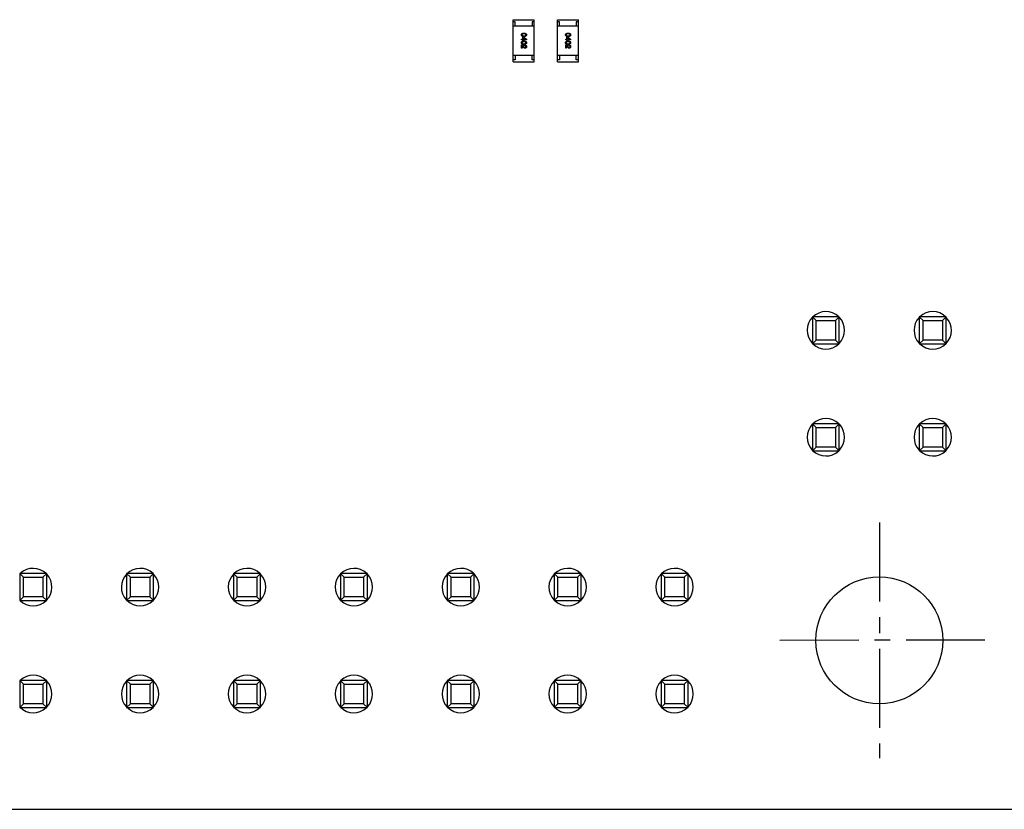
# Model space of a CAD drawing. Header units: millimetres. Extents: x 72 to 239, y 133 to 319.
# Tile 30 of 240: x 135 to 158, y 133 to 152. Entities that reach past the tile are written whole.
import ezdxf

# ---------------------------------------------------------------- set-up
doc = ezdxf.new("R2010")
doc.units = ezdxf.units.MM
doc.header["$LTSCALE"] = 5
doc.linetypes.add('CENTER', pattern=[0.6, 0.375, -0.075, 0.075, -0.075])
doc.layers.get('0').update_dxf_attribs({"linetype": 'CONTINUOUS'})

msp = doc.modelspace()

# ---------------------------------------------------------------- linework, layer by layer
for p, q in [((146.428, 151.719), (146.928, 151.719)), ((146.428, 150.719), (146.428, 151.719)), ((146.478, 151.669), (146.428, 151.669)), ((146.478, 151.569), (146.478, 151.669)), ((146.928, 151.669), (146.878, 151.669)), ((146.878, 151.669), (146.878, 151.569)), ((146.928, 150.719), (146.928, 151.719)), ((147.478, 151.719), (147.978, 151.719)), ((147.478, 150.719), (147.478, 151.719)), ((147.528, 151.669), (147.478, 151.669)), ((147.528, 151.569), (147.528, 151.669)), ((147.978, 151.669), (147.928, 151.669)), ((147.928, 151.669), (147.928, 151.569)), ((147.978, 150.719), (147.978, 151.719)), ((146.928, 151.569), (146.428, 151.569)), ((147.978, 151.569), (147.478, 151.569)), ((146.626, 151.256), (146.655, 151.256)), ((146.626, 151.242), (146.626, 151.256)), ((146.655, 151.242), (146.626, 151.242)), ((146.655, 151.308), (146.669, 151.308)), ((146.655, 151.256), (146.655, 151.308)), ((146.655, 151.224), (146.655, 151.242)), ((146.667, 151.224), (146.655, 151.224)), ((146.721, 151.257), (146.667, 151.294)), ((146.667, 151.294), (146.667, 151.256)), ((146.667, 151.256), (146.721, 151.256)), ((146.744, 151.242), (146.667, 151.242)), ((146.667, 151.242), (146.667, 151.224)), ((146.669, 151.308), (146.744, 151.254)), ((146.721, 151.256), (146.721, 151.257)), ((146.744, 151.254), (146.744, 151.242)), ((147.676, 151.256), (147.705, 151.256)), ((147.676, 151.242), (147.676, 151.256)), ((147.705, 151.242), (147.676, 151.242)), ((147.705, 151.308), (147.719, 151.308)), ((147.705, 151.256), (147.705, 151.308)), ((147.705, 151.224), (147.705, 151.242)), ((147.717, 151.224), (147.705, 151.224)), ((147.771, 151.257), (147.717, 151.294)), ((147.717, 151.294), (147.717, 151.256)), ((147.717, 151.256), (147.771, 151.256)), ((147.794, 151.242), (147.717, 151.242)), ((147.717, 151.242), (147.717, 151.224)), ((147.719, 151.308), (147.794, 151.254)), ((147.771, 151.256), (147.771, 151.257)), ((147.794, 151.254), (147.794, 151.242)), ((146.626, 151.04), (146.626, 151.121)), ((146.64, 151.04), (146.626, 151.04)), ((146.64, 151.105), (146.64, 151.04)), ((146.669, 151.073), (146.662, 151.085)), ((146.673, 151.094), (146.682, 151.078)), ((146.702, 151.103), (146.702, 151.118)), ((147.676, 151.04), (147.676, 151.121)), ((147.69, 151.04), (147.676, 151.04)), ((147.69, 151.105), (147.69, 151.04)), ((147.719, 151.073), (147.712, 151.085)), ((147.723, 151.094), (147.732, 151.078)), ((147.752, 151.103), (147.752, 151.118)), ((146.928, 150.869), (146.428, 150.869)), ((146.478, 150.769), (146.428, 150.769)), ((146.428, 150.719), (146.928, 150.719)), ((146.478, 150.869), (146.478, 150.769)), ((146.878, 150.769), (146.878, 150.869)), ((146.928, 150.769), (146.878, 150.769)), ((147.978, 150.869), (147.478, 150.869)), ((147.528, 150.769), (147.478, 150.769)), ((147.478, 150.719), (147.978, 150.719)), ((147.528, 150.869), (147.528, 150.769)), ((147.928, 150.769), (147.928, 150.869)), ((147.978, 150.769), (147.928, 150.769)), ((154.178, 144.659), (153.538, 144.659)), ((153.538, 144.659), (153.627, 144.571)), ((153.538, 144.659), (153.538, 144.019)), ((154.09, 144.571), (154.178, 144.659)), ((154.178, 144.019), (154.178, 144.659)), ((156.718, 144.659), (156.078, 144.659)), ((156.078, 144.659), (156.167, 144.571)), ((156.078, 144.659), (156.078, 144.019)), ((156.63, 144.571), (156.718, 144.659)), ((156.718, 144.019), (156.718, 144.659)), ((153.627, 144.571), (154.09, 144.571)), ((153.627, 144.107), (153.627, 144.571)), ((154.09, 144.571), (154.09, 144.107)), ((156.167, 144.571), (156.63, 144.571)), ((156.167, 144.107), (156.167, 144.571)), ((156.63, 144.571), (156.63, 144.107)), ((153.538, 144.019), (153.627, 144.107)), ((153.538, 144.019), (154.178, 144.019)), ((154.09, 144.107), (153.627, 144.107)), ((154.09, 144.107), (154.178, 144.019)), ((156.078, 144.019), (156.167, 144.107)), ((156.078, 144.019), (156.718, 144.019)), ((156.63, 144.107), (156.167, 144.107)), ((156.63, 144.107), (156.718, 144.019)), ((154.178, 142.119), (153.538, 142.119)), ((153.538, 142.119), (153.627, 142.031)), ((153.538, 142.119), (153.538, 141.479)), ((153.627, 142.031), (154.09, 142.031)), ((153.627, 141.567), (153.627, 142.031)), ((154.09, 142.031), (154.178, 142.119)), ((154.09, 142.031), (154.09, 141.567)), ((154.178, 141.479), (154.178, 142.119)), ((156.718, 142.119), (156.078, 142.119)), ((156.078, 142.119), (156.167, 142.031)), ((156.078, 142.119), (156.078, 141.479)), ((156.167, 142.031), (156.63, 142.031)), ((156.167, 141.567), (156.167, 142.031)), ((156.63, 142.031), (156.718, 142.119)), ((156.63, 142.031), (156.63, 141.567)), ((156.718, 141.479), (156.718, 142.119)), ((153.538, 141.479), (153.627, 141.567)), ((154.09, 141.567), (153.627, 141.567)), ((154.09, 141.567), (154.178, 141.479)), ((156.078, 141.479), (156.167, 141.567)), ((156.63, 141.567), (156.167, 141.567)), ((156.63, 141.567), (156.718, 141.479)), ((153.538, 141.479), (154.178, 141.479)), ((156.078, 141.479), (156.718, 141.479)), ((135.343, 138.559), (134.703, 138.559)), ((134.703, 138.559), (134.791, 138.471)), ((134.703, 138.559), (134.703, 137.919)), ((135.254, 138.471), (135.343, 138.559)), ((135.343, 137.919), (135.343, 138.559)), ((137.883, 138.559), (137.243, 138.559)), ((137.243, 138.559), (137.331, 138.471)), ((137.243, 138.559), (137.243, 137.919)), ((137.794, 138.471), (137.883, 138.559)), ((137.883, 137.919), (137.883, 138.559)), ((140.423, 138.559), (139.783, 138.559)), ((139.783, 138.559), (139.871, 138.471)), ((139.783, 138.559), (139.783, 137.919)), ((140.334, 138.471), (140.423, 138.559)), ((140.423, 137.919), (140.423, 138.559)), ((142.963, 138.559), (142.323, 138.559)), ((142.323, 138.559), (142.411, 138.471)), ((142.323, 138.559), (142.323, 137.919)), ((142.874, 138.471), (142.963, 138.559)), ((142.963, 137.919), (142.963, 138.559)), ((145.503, 138.559), (144.863, 138.559)), ((144.863, 138.559), (144.951, 138.471)), ((144.863, 138.559), (144.863, 137.919)), ((145.414, 138.471), (145.503, 138.559)), ((145.503, 137.919), (145.503, 138.559)), ((148.043, 138.559), (147.403, 138.559)), ((147.403, 138.559), (147.491, 138.471)), ((147.403, 138.559), (147.403, 137.919)), ((147.954, 138.471), (148.043, 138.559)), ((148.043, 137.919), (148.043, 138.559)), ((150.583, 138.559), (149.943, 138.559)), ((149.943, 138.559), (150.031, 138.471)), ((149.943, 138.559), (149.943, 137.919)), ((150.494, 138.471), (150.583, 138.559)), ((150.583, 137.919), (150.583, 138.559)), ((134.791, 138.471), (135.254, 138.471)), ((134.791, 138.007), (134.791, 138.471)), ((135.254, 138.471), (135.254, 138.007)), ((137.331, 138.471), (137.794, 138.471)), ((137.331, 138.007), (137.331, 138.471)), ((137.794, 138.471), (137.794, 138.007)), ((139.871, 138.471), (140.334, 138.471)), ((139.871, 138.007), (139.871, 138.471)), ((140.334, 138.471), (140.334, 138.007)), ((142.411, 138.471), (142.874, 138.471)), ((142.411, 138.007), (142.411, 138.471)), ((142.874, 138.471), (142.874, 138.007)), ((144.951, 138.471), (145.414, 138.471)), ((144.951, 138.007), (144.951, 138.471)), ((145.414, 138.471), (145.414, 138.007)), ((147.491, 138.471), (147.954, 138.471)), ((147.491, 138.007), (147.491, 138.471)), ((147.954, 138.471), (147.954, 138.007)), ((150.031, 138.471), (150.494, 138.471)), ((150.031, 138.007), (150.031, 138.471)), ((150.494, 138.471), (150.494, 138.007)), ((134.703, 137.919), (134.791, 138.007)), ((134.703, 137.919), (135.343, 137.919)), ((135.254, 138.007), (134.791, 138.007)), ((135.254, 138.007), (135.343, 137.919)), ((137.243, 137.919), (137.331, 138.007)), ((137.243, 137.919), (137.883, 137.919)), ((137.794, 138.007), (137.331, 138.007)), ((137.794, 138.007), (137.883, 137.919)), ((139.783, 137.919), (139.871, 138.007)), ((139.783, 137.919), (140.423, 137.919)), ((140.334, 138.007), (139.871, 138.007)), ((140.334, 138.007), (140.423, 137.919)), ((142.323, 137.919), (142.411, 138.007)), ((142.323, 137.919), (142.963, 137.919)), ((142.874, 138.007), (142.411, 138.007)), ((142.874, 138.007), (142.963, 137.919)), ((144.863, 137.919), (144.951, 138.007)), ((144.863, 137.919), (145.503, 137.919)), ((145.414, 138.007), (144.951, 138.007)), ((145.414, 138.007), (145.503, 137.919)), ((147.403, 137.919), (147.491, 138.007)), ((147.403, 137.919), (148.043, 137.919)), ((147.954, 138.007), (147.491, 138.007)), ((147.954, 138.007), (148.043, 137.919)), ((149.943, 137.919), (150.031, 138.007)), ((149.943, 137.919), (150.583, 137.919)), ((150.494, 138.007), (150.031, 138.007)), ((150.494, 138.007), (150.583, 137.919)), ((135.343, 136.019), (134.703, 136.019)), ((134.703, 136.019), (134.791, 135.931)), ((134.703, 136.019), (134.703, 135.379)), ((135.254, 135.931), (135.343, 136.019)), ((135.343, 135.379), (135.343, 136.019)), ((137.883, 136.019), (137.243, 136.019)), ((137.243, 136.019), (137.331, 135.931)), ((137.243, 136.019), (137.243, 135.379)), ((137.794, 135.931), (137.883, 136.019)), ((137.883, 135.379), (137.883, 136.019)), ((140.423, 136.019), (139.783, 136.019)), ((139.783, 136.019), (139.871, 135.931)), ((139.783, 136.019), (139.783, 135.379)), ((140.334, 135.931), (140.423, 136.019)), ((140.423, 135.379), (140.423, 136.019)), ((142.963, 136.019), (142.323, 136.019)), ((142.323, 136.019), (142.411, 135.931)), ((142.323, 136.019), (142.323, 135.379)), ((142.874, 135.931), (142.963, 136.019)), ((142.963, 135.379), (142.963, 136.019)), ((145.503, 136.019), (144.863, 136.019)), ((144.863, 136.019), (144.951, 135.931)), ((144.863, 136.019), (144.863, 135.379)), ((145.414, 135.931), (145.503, 136.019)), ((145.503, 135.379), (145.503, 136.019)), ((148.043, 136.019), (147.403, 136.019)), ((147.403, 136.019), (147.491, 135.931)), ((147.403, 136.019), (147.403, 135.379)), ((147.954, 135.931), (148.043, 136.019)), ((148.043, 135.379), (148.043, 136.019)), ((150.583, 136.019), (149.943, 136.019)), ((149.943, 136.019), (150.031, 135.931)), ((149.943, 136.019), (149.943, 135.379)), ((150.494, 135.931), (150.583, 136.019)), ((150.583, 135.379), (150.583, 136.019)), ((134.791, 135.931), (135.254, 135.931)), ((134.791, 135.467), (134.791, 135.931)), ((135.254, 135.931), (135.254, 135.467)), ((137.331, 135.931), (137.794, 135.931)), ((137.331, 135.467), (137.331, 135.931)), ((137.794, 135.931), (137.794, 135.467)), ((139.871, 135.931), (140.334, 135.931)), ((139.871, 135.467), (139.871, 135.931)), ((140.334, 135.931), (140.334, 135.467)), ((142.411, 135.931), (142.874, 135.931)), ((142.411, 135.467), (142.411, 135.931)), ((142.874, 135.931), (142.874, 135.467)), ((144.951, 135.931), (145.414, 135.931)), ((144.951, 135.467), (144.951, 135.931)), ((145.414, 135.931), (145.414, 135.467)), ((147.491, 135.931), (147.954, 135.931)), ((147.491, 135.467), (147.491, 135.931)), ((147.954, 135.931), (147.954, 135.467)), ((150.031, 135.931), (150.494, 135.931)), ((150.031, 135.467), (150.031, 135.931)), ((150.494, 135.931), (150.494, 135.467)), ((134.703, 135.379), (134.791, 135.467)), ((135.254, 135.467), (134.791, 135.467)), ((135.254, 135.467), (135.343, 135.379)), ((137.243, 135.379), (137.331, 135.467)), ((137.794, 135.467), (137.331, 135.467)), ((137.794, 135.467), (137.883, 135.379)), ((139.783, 135.379), (139.871, 135.467)), ((140.334, 135.467), (139.871, 135.467)), ((140.334, 135.467), (140.423, 135.379)), ((142.323, 135.379), (142.411, 135.467)), ((142.874, 135.467), (142.411, 135.467)), ((142.874, 135.467), (142.963, 135.379)), ((144.863, 135.379), (144.951, 135.467)), ((145.414, 135.467), (144.951, 135.467)), ((145.414, 135.467), (145.503, 135.379)), ((147.403, 135.379), (147.491, 135.467)), ((147.954, 135.467), (147.491, 135.467)), ((147.954, 135.467), (148.043, 135.379)), ((149.943, 135.379), (150.031, 135.467)), ((150.494, 135.467), (150.031, 135.467)), ((150.494, 135.467), (150.583, 135.379)), ((134.703, 135.379), (135.343, 135.379)), ((137.243, 135.379), (137.883, 135.379)), ((139.783, 135.379), (140.423, 135.379)), ((142.323, 135.379), (142.963, 135.379)), ((144.863, 135.379), (145.503, 135.379)), ((147.403, 135.379), (148.043, 135.379)), ((149.943, 135.379), (150.583, 135.379)), ((96.619, 132.969), (175.628, 132.96))]:
    msp.add_line(p, q)
at = {"color": 1, "linetype": 'CENTER'}
for p, q in [((155.129, 139.772), (155.129, 134.176)), ((157.638, 136.975), (152.621, 136.974))]:
    msp.add_line(p, q, dxfattribs=at)
msp.add_circle((155.129, 136.974), 1.507)
for centre, start, end in [((153.858, 144.339), 46.2199, 223.6248), ((153.858, 144.339), 316.2985, 43.6248), ((156.398, 144.339), 136.2985, 223.6248), ((156.398, 144.339), 225.2074, 43.6248), ((156.398, 144.339), 45.2074, 133.7027), ((153.858, 144.339), 226.2199, 313.7027), ((153.858, 141.799), 136.2985, 223.6248), ((153.858, 141.799), 46.2199, 133.7027), ((153.858, 141.799), 316.2985, 43.6248), ((156.398, 141.799), 136.2985, 223.6248), ((156.398, 141.799), 46.2199, 133.7027), ((156.398, 141.799), 316.2985, 43.6248), ((153.858, 141.799), 225.2074, 313.7027), ((156.398, 141.799), 225.2074, 313.7027), ((135.023, 138.239), 225.2074, 43.6248), ((135.023, 138.239), 45.2074, 133.7027), ((137.563, 138.239), 46.2199, 223.6248), ((137.563, 138.239), 316.2985, 43.6248), ((140.103, 138.239), 46.2199, 223.6248), ((140.103, 138.239), 316.2985, 43.6248), ((142.643, 138.239), 46.2199, 223.6248), ((142.643, 138.239), 316.2985, 43.6248), ((145.183, 138.239), 46.2199, 223.6248), ((145.183, 138.239), 316.2985, 43.6248), ((147.723, 138.239), 46.2199, 223.6248), ((147.723, 138.239), 316.2985, 43.6248), ((150.263, 138.239), 46.2199, 223.6248), ((150.263, 138.239), 316.2985, 43.6248), ((137.563, 138.239), 226.2199, 313.7027), ((140.103, 138.239), 226.2199, 313.7027), ((142.643, 138.239), 226.2199, 313.7027), ((145.183, 138.239), 226.2199, 313.7027), ((147.723, 138.239), 226.2199, 313.7027), ((150.263, 138.239), 226.2199, 313.7027), ((135.023, 135.699), 46.2199, 133.7027), ((135.023, 135.699), 316.2985, 43.6248), ((137.563, 135.699), 136.2985, 223.6248), ((137.563, 135.699), 46.2199, 133.7027), ((137.563, 135.699), 316.2985, 43.6248), ((140.103, 135.699), 136.2985, 223.6248), ((140.103, 135.699), 46.2199, 133.7027), ((140.103, 135.699), 316.2985, 43.6248), ((142.643, 135.699), 136.2985, 223.6248), ((142.643, 135.699), 46.2199, 133.7027), ((142.643, 135.699), 316.2985, 43.6248), ((145.183, 135.699), 136.2985, 223.6248), ((145.183, 135.699), 46.2199, 133.7027), ((145.183, 135.699), 316.2985, 43.6248), ((147.723, 135.699), 136.2985, 223.6248), ((147.723, 135.699), 46.2199, 133.7027), ((147.723, 135.699), 316.2985, 43.6248), ((150.263, 135.699), 136.2985, 223.6248), ((150.263, 135.699), 46.2199, 133.7027), ((150.263, 135.699), 316.2985, 43.6248), ((135.023, 135.699), 225.2074, 313.7027), ((137.563, 135.699), 225.2074, 313.7027), ((140.103, 135.699), 225.2074, 313.7027), ((142.643, 135.699), 225.2074, 313.7027), ((145.183, 135.699), 225.2074, 313.7027), ((147.723, 135.699), 225.2074, 313.7027), ((150.263, 135.699), 225.2074, 313.7027)]:
    msp.add_arc(centre, 0.445, start, end)
for points, knots in [([(146.624, 151.359), (146.624, 151.36), (146.624, 151.364), (146.625, 151.368), (146.626, 151.372), (146.628, 151.376), (146.63, 151.38), (146.633, 151.383), (146.636, 151.386), (146.639, 151.389), (146.643, 151.391), (146.648, 151.393), (146.652, 151.395), (146.658, 151.397), (146.663, 151.398), (146.67, 151.399), (146.676, 151.399), (146.681, 151.399), (146.683, 151.4)], [0, 0, 0, 0, 0.059135, 0.115606, 0.169241, 0.221578, 0.273261, 0.324749, 0.377329, 0.431642, 0.488541, 0.548597, 0.612232, 0.680174, 0.752504, 0.829777, 0.912307, 1, 1, 1, 1]), ([(146.683, 151.383), (146.681, 151.383), (146.678, 151.383), (146.672, 151.383), (146.667, 151.382), (146.663, 151.382), (146.658, 151.381), (146.654, 151.38), (146.651, 151.379), (146.648, 151.377), (146.645, 151.376), (146.643, 151.374), (146.641, 151.372), (146.639, 151.37), (146.638, 151.367), (146.637, 151.365), (146.636, 151.362), (146.636, 151.36), (146.636, 151.359)], [0, 0, 0, 0, 0.096457, 0.187288, 0.27178, 0.350132, 0.423455, 0.491343, 0.554037, 0.612253, 0.666313, 0.717038, 0.764921, 0.811214, 0.856775, 0.902988, 0.950234, 1, 1, 1, 1]), ([(146.683, 151.4), (146.686, 151.399), (146.69, 151.399), (146.697, 151.399), (146.704, 151.398), (146.709, 151.397), (146.715, 151.395), (146.72, 151.393), (146.724, 151.391), (146.729, 151.389), (146.732, 151.386), (146.735, 151.383), (146.738, 151.38), (146.74, 151.376), (146.742, 151.372), (146.743, 151.368), (146.744, 151.364), (146.744, 151.36), (146.744, 151.359)], [0, 0, 0, 0, 0.088823, 0.172287, 0.250296, 0.323438, 0.392244, 0.456221, 0.516635, 0.573871, 0.628, 0.680335, 0.731489, 0.782557, 0.834044, 0.886738, 0.942089, 1, 1, 1, 1]), ([(146.73, 151.359), (146.73, 151.36), (146.73, 151.362), (146.73, 151.365), (146.729, 151.367), (146.727, 151.37), (146.726, 151.372), (146.724, 151.374), (146.721, 151.376), (146.719, 151.377), (146.715, 151.379), (146.712, 151.38), (146.708, 151.381), (146.704, 151.382), (146.699, 151.382), (146.694, 151.383), (146.689, 151.383), (146.685, 151.383), (146.683, 151.383)], [0, 0, 0, 0, 0.049764, 0.097007, 0.143217, 0.188577, 0.235116, 0.282997, 0.333719, 0.387776, 0.445989, 0.508679, 0.576563, 0.649481, 0.728235, 0.812722, 0.903548, 1, 1, 1, 1]), ([(147.674, 151.359), (147.674, 151.36), (147.674, 151.364), (147.675, 151.368), (147.676, 151.372), (147.678, 151.376), (147.68, 151.38), (147.683, 151.383), (147.686, 151.386), (147.689, 151.389), (147.693, 151.391), (147.698, 151.393), (147.702, 151.395), (147.708, 151.397), (147.713, 151.398), (147.72, 151.399), (147.726, 151.399), (147.731, 151.399), (147.733, 151.4)], [0, 0, 0, 0, 0.059135, 0.115606, 0.169241, 0.221578, 0.273261, 0.324749, 0.377329, 0.431642, 0.488541, 0.548597, 0.612232, 0.680174, 0.752504, 0.829777, 0.912307, 1, 1, 1, 1]), ([(147.733, 151.383), (147.731, 151.383), (147.728, 151.383), (147.722, 151.383), (147.717, 151.382), (147.713, 151.382), (147.708, 151.381), (147.704, 151.38), (147.701, 151.379), (147.698, 151.377), (147.695, 151.376), (147.693, 151.374), (147.691, 151.372), (147.689, 151.37), (147.688, 151.367), (147.687, 151.365), (147.686, 151.362), (147.686, 151.36), (147.686, 151.359)], [0, 0, 0, 0, 0.096457, 0.187288, 0.27178, 0.350132, 0.423455, 0.491343, 0.554037, 0.612253, 0.666313, 0.717038, 0.764921, 0.811214, 0.856775, 0.902988, 0.950234, 1, 1, 1, 1]), ([(147.733, 151.4), (147.736, 151.399), (147.74, 151.399), (147.747, 151.399), (147.754, 151.398), (147.759, 151.397), (147.765, 151.395), (147.77, 151.393), (147.774, 151.391), (147.779, 151.389), (147.782, 151.386), (147.785, 151.383), (147.788, 151.38), (147.79, 151.376), (147.792, 151.372), (147.793, 151.368), (147.794, 151.364), (147.794, 151.36), (147.794, 151.359)], [0, 0, 0, 0, 0.088823, 0.172287, 0.250296, 0.323438, 0.392244, 0.456221, 0.516635, 0.573871, 0.628, 0.680335, 0.731489, 0.782557, 0.834044, 0.886738, 0.942089, 1, 1, 1, 1]), ([(147.78, 151.359), (147.78, 151.36), (147.78, 151.362), (147.78, 151.365), (147.779, 151.367), (147.777, 151.37), (147.776, 151.372), (147.774, 151.374), (147.771, 151.376), (147.769, 151.377), (147.765, 151.379), (147.762, 151.38), (147.758, 151.381), (147.754, 151.382), (147.749, 151.382), (147.744, 151.383), (147.739, 151.383), (147.735, 151.383), (147.733, 151.383)], [0, 0, 0, 0, 0.049764, 0.097007, 0.143217, 0.188577, 0.235116, 0.282997, 0.333719, 0.387776, 0.445989, 0.508679, 0.576563, 0.649481, 0.728235, 0.812722, 0.903548, 1, 1, 1, 1]), ([(146.683, 151.318), (146.681, 151.318), (146.676, 151.318), (146.67, 151.319), (146.663, 151.32), (146.658, 151.321), (146.652, 151.323), (146.648, 151.324), (146.643, 151.327), (146.639, 151.329), (146.636, 151.332), (146.633, 151.335), (146.63, 151.338), (146.628, 151.342), (146.626, 151.345), (146.625, 151.35), (146.624, 151.354), (146.624, 151.357), (146.624, 151.359)], [0, 0, 0, 0, 0.08769, 0.170218, 0.24749, 0.319818, 0.387758, 0.451391, 0.511445, 0.568185, 0.622681, 0.67526, 0.726746, 0.778428, 0.830764, 0.884397, 0.940866, 1, 1, 1, 1]), ([(146.624, 151.172), (146.624, 151.174), (146.624, 151.177), (146.625, 151.182), (146.626, 151.186), (146.628, 151.19), (146.63, 151.193), (146.633, 151.197), (146.636, 151.2), (146.639, 151.202), (146.643, 151.205), (146.648, 151.207), (146.652, 151.209), (146.658, 151.21), (146.663, 151.211), (146.67, 151.212), (146.676, 151.213), (146.681, 151.213), (146.683, 151.213)], [0, 0, 0, 0, 0.059135, 0.115606, 0.169241, 0.221578, 0.273261, 0.324749, 0.377329, 0.431642, 0.488541, 0.548597, 0.612232, 0.680174, 0.752504, 0.829777, 0.912307, 1, 1, 1, 1]), ([(146.683, 151.132), (146.681, 151.132), (146.676, 151.132), (146.67, 151.133), (146.663, 151.133), (146.658, 151.135), (146.652, 151.136), (146.648, 151.138), (146.643, 151.14), (146.639, 151.142), (146.636, 151.145), (146.633, 151.148), (146.63, 151.151), (146.628, 151.155), (146.626, 151.159), (146.625, 151.163), (146.624, 151.168), (146.624, 151.171), (146.624, 151.172)], [0, 0, 0, 0, 0.08769, 0.170218, 0.24749, 0.319818, 0.387758, 0.451391, 0.511445, 0.568185, 0.622681, 0.67526, 0.726746, 0.778428, 0.830764, 0.884397, 0.940866, 1, 1, 1, 1]), ([(146.636, 151.359), (146.636, 151.358), (146.636, 151.356), (146.637, 151.353), (146.638, 151.35), (146.639, 151.348), (146.641, 151.346), (146.643, 151.344), (146.645, 151.342), (146.648, 151.34), (146.651, 151.339), (146.655, 151.337), (146.659, 151.336), (146.663, 151.335), (146.667, 151.335), (146.672, 151.334), (146.678, 151.334), (146.681, 151.334), (146.683, 151.334)], [0, 0, 0, 0, 0.050879, 0.099377, 0.146973, 0.193618, 0.240619, 0.289461, 0.34047, 0.395283, 0.453059, 0.515633, 0.582666, 0.655287, 0.732971, 0.815933, 0.905166, 1, 1, 1, 1]), ([(146.683, 151.197), (146.681, 151.197), (146.678, 151.197), (146.672, 151.196), (146.667, 151.196), (146.663, 151.195), (146.658, 151.194), (146.654, 151.193), (146.651, 151.192), (146.648, 151.191), (146.645, 151.189), (146.643, 151.187), (146.641, 151.185), (146.639, 151.183), (146.638, 151.181), (146.637, 151.178), (146.636, 151.175), (146.636, 151.173), (146.636, 151.172)], [0, 0, 0, 0, 0.096457, 0.187288, 0.27178, 0.350132, 0.423455, 0.491343, 0.554037, 0.612253, 0.666313, 0.717038, 0.764921, 0.811214, 0.856775, 0.902988, 0.950234, 1, 1, 1, 1]), ([(146.636, 151.172), (146.636, 151.171), (146.636, 151.169), (146.637, 151.167), (146.638, 151.164), (146.639, 151.161), (146.641, 151.159), (146.643, 151.157), (146.645, 151.155), (146.648, 151.154), (146.651, 151.152), (146.655, 151.151), (146.659, 151.15), (146.663, 151.149), (146.667, 151.148), (146.672, 151.148), (146.678, 151.148), (146.681, 151.147), (146.683, 151.147)], [0, 0, 0, 0, 0.050879, 0.099377, 0.146973, 0.193618, 0.240619, 0.289461, 0.34047, 0.395283, 0.453059, 0.515633, 0.582666, 0.655287, 0.732971, 0.815933, 0.905166, 1, 1, 1, 1]), ([(146.683, 151.334), (146.685, 151.334), (146.689, 151.334), (146.694, 151.334), (146.699, 151.335), (146.704, 151.335), (146.708, 151.336), (146.712, 151.337), (146.715, 151.339), (146.719, 151.34), (146.721, 151.342), (146.724, 151.344), (146.726, 151.346), (146.727, 151.348), (146.729, 151.35), (146.73, 151.353), (146.73, 151.356), (146.73, 151.358), (146.73, 151.359)], [0, 0, 0, 0, 0.095719, 0.185854, 0.269738, 0.347952, 0.420315, 0.487894, 0.550245, 0.608186, 0.662454, 0.713283, 0.761375, 0.808209, 0.854301, 0.901312, 0.949396, 1, 1, 1, 1]), ([(146.744, 151.359), (146.744, 151.357), (146.744, 151.354), (146.743, 151.35), (146.742, 151.346), (146.74, 151.342), (146.738, 151.338), (146.735, 151.335), (146.732, 151.332), (146.728, 151.329), (146.724, 151.327), (146.72, 151.325), (146.715, 151.323), (146.709, 151.321), (146.703, 151.32), (146.697, 151.319), (146.69, 151.319), (146.686, 151.318), (146.683, 151.318)], [0, 0, 0, 0, 0.057415, 0.112361, 0.16496, 0.216437, 0.267441, 0.318839, 0.371478, 0.426325, 0.483626, 0.544235, 0.608673, 0.677374, 0.750405, 0.828394, 0.911525, 1, 1, 1, 1]), ([(146.683, 151.213), (146.686, 151.213), (146.69, 151.213), (146.697, 151.212), (146.704, 151.211), (146.709, 151.21), (146.715, 151.209), (146.72, 151.207), (146.724, 151.205), (146.729, 151.202), (146.732, 151.2), (146.735, 151.197), (146.738, 151.193), (146.74, 151.19), (146.742, 151.186), (146.743, 151.182), (146.744, 151.177), (146.744, 151.174), (146.744, 151.172)], [0, 0, 0, 0, 0.088823, 0.172287, 0.250296, 0.323438, 0.392244, 0.456221, 0.516635, 0.573871, 0.628, 0.680335, 0.731489, 0.782557, 0.834044, 0.886738, 0.942089, 1, 1, 1, 1]), ([(146.73, 151.172), (146.73, 151.173), (146.73, 151.175), (146.73, 151.178), (146.729, 151.181), (146.727, 151.183), (146.726, 151.185), (146.724, 151.187), (146.721, 151.189), (146.719, 151.191), (146.715, 151.192), (146.712, 151.193), (146.708, 151.194), (146.704, 151.195), (146.699, 151.196), (146.694, 151.196), (146.689, 151.197), (146.685, 151.197), (146.683, 151.197)], [0, 0, 0, 0, 0.049764, 0.097007, 0.143217, 0.188577, 0.235116, 0.282997, 0.333719, 0.387776, 0.445989, 0.508679, 0.576563, 0.649481, 0.728235, 0.812722, 0.903548, 1, 1, 1, 1]), ([(146.683, 151.147), (146.685, 151.147), (146.689, 151.148), (146.694, 151.148), (146.699, 151.148), (146.704, 151.149), (146.708, 151.15), (146.712, 151.151), (146.715, 151.152), (146.719, 151.154), (146.721, 151.155), (146.724, 151.157), (146.726, 151.159), (146.727, 151.161), (146.729, 151.164), (146.73, 151.167), (146.73, 151.169), (146.73, 151.171), (146.73, 151.172)], [0, 0, 0, 0, 0.095719, 0.185854, 0.269738, 0.347952, 0.420315, 0.487894, 0.550245, 0.608186, 0.662454, 0.713283, 0.761375, 0.808209, 0.854301, 0.901312, 0.949396, 1, 1, 1, 1]), ([(146.744, 151.172), (146.744, 151.171), (146.744, 151.168), (146.743, 151.163), (146.742, 151.159), (146.74, 151.155), (146.738, 151.152), (146.735, 151.148), (146.732, 151.145), (146.728, 151.143), (146.724, 151.14), (146.72, 151.138), (146.715, 151.136), (146.709, 151.135), (146.703, 151.134), (146.697, 151.133), (146.69, 151.132), (146.686, 151.132), (146.683, 151.132)], [0, 0, 0, 0, 0.057415, 0.112361, 0.16496, 0.216437, 0.267441, 0.318839, 0.371478, 0.426325, 0.483626, 0.544235, 0.608673, 0.677374, 0.750405, 0.828394, 0.911525, 1, 1, 1, 1]), ([(147.733, 151.318), (147.731, 151.318), (147.726, 151.318), (147.72, 151.319), (147.713, 151.32), (147.708, 151.321), (147.702, 151.323), (147.698, 151.324), (147.693, 151.327), (147.689, 151.329), (147.686, 151.332), (147.683, 151.335), (147.68, 151.338), (147.678, 151.342), (147.676, 151.345), (147.675, 151.35), (147.674, 151.354), (147.674, 151.357), (147.674, 151.359)], [0, 0, 0, 0, 0.08769, 0.170218, 0.24749, 0.319818, 0.387758, 0.451391, 0.511445, 0.568185, 0.622681, 0.67526, 0.726746, 0.778428, 0.830764, 0.884397, 0.940866, 1, 1, 1, 1]), ([(147.674, 151.172), (147.674, 151.174), (147.674, 151.177), (147.675, 151.182), (147.676, 151.186), (147.678, 151.19), (147.68, 151.193), (147.683, 151.197), (147.686, 151.2), (147.689, 151.202), (147.693, 151.205), (147.698, 151.207), (147.702, 151.209), (147.708, 151.21), (147.713, 151.211), (147.72, 151.212), (147.726, 151.213), (147.731, 151.213), (147.733, 151.213)], [0, 0, 0, 0, 0.059135, 0.115606, 0.169241, 0.221578, 0.273261, 0.324749, 0.377329, 0.431642, 0.488541, 0.548597, 0.612232, 0.680174, 0.752504, 0.829777, 0.912307, 1, 1, 1, 1]), ([(147.733, 151.132), (147.731, 151.132), (147.726, 151.132), (147.72, 151.133), (147.713, 151.133), (147.708, 151.135), (147.702, 151.136), (147.698, 151.138), (147.693, 151.14), (147.689, 151.142), (147.686, 151.145), (147.683, 151.148), (147.68, 151.151), (147.678, 151.155), (147.676, 151.159), (147.675, 151.163), (147.674, 151.168), (147.674, 151.171), (147.674, 151.172)], [0, 0, 0, 0, 0.08769, 0.170218, 0.24749, 0.319818, 0.387758, 0.451391, 0.511445, 0.568185, 0.622681, 0.67526, 0.726746, 0.778428, 0.830764, 0.884397, 0.940866, 1, 1, 1, 1]), ([(147.686, 151.359), (147.686, 151.358), (147.686, 151.356), (147.687, 151.353), (147.688, 151.35), (147.689, 151.348), (147.691, 151.346), (147.693, 151.344), (147.695, 151.342), (147.698, 151.34), (147.701, 151.339), (147.705, 151.337), (147.709, 151.336), (147.713, 151.335), (147.717, 151.335), (147.722, 151.334), (147.728, 151.334), (147.731, 151.334), (147.733, 151.334)], [0, 0, 0, 0, 0.050879, 0.099377, 0.146973, 0.193618, 0.240619, 0.289461, 0.34047, 0.395283, 0.453059, 0.515633, 0.582666, 0.655287, 0.732971, 0.815933, 0.905166, 1, 1, 1, 1]), ([(147.733, 151.197), (147.731, 151.197), (147.728, 151.197), (147.722, 151.196), (147.717, 151.196), (147.713, 151.195), (147.708, 151.194), (147.704, 151.193), (147.701, 151.192), (147.698, 151.191), (147.695, 151.189), (147.693, 151.187), (147.691, 151.185), (147.689, 151.183), (147.688, 151.181), (147.687, 151.178), (147.686, 151.175), (147.686, 151.173), (147.686, 151.172)], [0, 0, 0, 0, 0.096457, 0.187288, 0.27178, 0.350132, 0.423455, 0.491343, 0.554037, 0.612253, 0.666313, 0.717038, 0.764921, 0.811214, 0.856775, 0.902988, 0.950234, 1, 1, 1, 1]), ([(147.686, 151.172), (147.686, 151.171), (147.686, 151.169), (147.687, 151.167), (147.688, 151.164), (147.689, 151.161), (147.691, 151.159), (147.693, 151.157), (147.695, 151.155), (147.698, 151.154), (147.701, 151.152), (147.705, 151.151), (147.709, 151.15), (147.713, 151.149), (147.717, 151.148), (147.722, 151.148), (147.728, 151.148), (147.731, 151.147), (147.733, 151.147)], [0, 0, 0, 0, 0.050879, 0.099377, 0.146973, 0.193618, 0.240619, 0.289461, 0.34047, 0.395283, 0.453059, 0.515633, 0.582666, 0.655287, 0.732971, 0.815933, 0.905166, 1, 1, 1, 1]), ([(147.733, 151.334), (147.735, 151.334), (147.739, 151.334), (147.744, 151.334), (147.749, 151.335), (147.754, 151.335), (147.758, 151.336), (147.762, 151.337), (147.765, 151.339), (147.769, 151.34), (147.771, 151.342), (147.774, 151.344), (147.776, 151.346), (147.777, 151.348), (147.779, 151.35), (147.78, 151.353), (147.78, 151.356), (147.78, 151.358), (147.78, 151.359)], [0, 0, 0, 0, 0.095719, 0.185854, 0.269738, 0.347952, 0.420315, 0.487894, 0.550245, 0.608186, 0.662454, 0.713283, 0.761375, 0.808209, 0.854301, 0.901312, 0.949396, 1, 1, 1, 1]), ([(147.794, 151.359), (147.794, 151.357), (147.794, 151.354), (147.793, 151.35), (147.792, 151.346), (147.79, 151.342), (147.788, 151.338), (147.785, 151.335), (147.782, 151.332), (147.778, 151.329), (147.774, 151.327), (147.77, 151.325), (147.765, 151.323), (147.759, 151.321), (147.753, 151.32), (147.747, 151.319), (147.74, 151.319), (147.736, 151.318), (147.733, 151.318)], [0, 0, 0, 0, 0.057415, 0.112361, 0.16496, 0.216437, 0.267441, 0.318839, 0.371478, 0.426325, 0.483626, 0.544235, 0.608673, 0.677374, 0.750405, 0.828394, 0.911525, 1, 1, 1, 1]), ([(147.733, 151.213), (147.736, 151.213), (147.74, 151.213), (147.747, 151.212), (147.754, 151.211), (147.759, 151.21), (147.765, 151.209), (147.77, 151.207), (147.774, 151.205), (147.779, 151.202), (147.782, 151.2), (147.785, 151.197), (147.788, 151.193), (147.79, 151.19), (147.792, 151.186), (147.793, 151.182), (147.794, 151.177), (147.794, 151.174), (147.794, 151.172)], [0, 0, 0, 0, 0.088823, 0.172287, 0.250296, 0.323438, 0.392244, 0.456221, 0.516635, 0.573871, 0.628, 0.680335, 0.731489, 0.782557, 0.834044, 0.886738, 0.942089, 1, 1, 1, 1]), ([(147.78, 151.172), (147.78, 151.173), (147.78, 151.175), (147.78, 151.178), (147.779, 151.181), (147.777, 151.183), (147.776, 151.185), (147.774, 151.187), (147.771, 151.189), (147.769, 151.191), (147.765, 151.192), (147.762, 151.193), (147.758, 151.194), (147.754, 151.195), (147.749, 151.196), (147.744, 151.196), (147.739, 151.197), (147.735, 151.197), (147.733, 151.197)], [0, 0, 0, 0, 0.049764, 0.097007, 0.143217, 0.188577, 0.235116, 0.282997, 0.333719, 0.387776, 0.445989, 0.508679, 0.576563, 0.649481, 0.728235, 0.812722, 0.903548, 1, 1, 1, 1]), ([(147.733, 151.147), (147.735, 151.147), (147.739, 151.148), (147.744, 151.148), (147.749, 151.148), (147.754, 151.149), (147.758, 151.15), (147.762, 151.151), (147.765, 151.152), (147.769, 151.154), (147.771, 151.155), (147.774, 151.157), (147.776, 151.159), (147.777, 151.161), (147.779, 151.164), (147.78, 151.167), (147.78, 151.169), (147.78, 151.171), (147.78, 151.172)], [0, 0, 0, 0, 0.095719, 0.185854, 0.269738, 0.347952, 0.420315, 0.487894, 0.550245, 0.608186, 0.662454, 0.713283, 0.761375, 0.808209, 0.854301, 0.901312, 0.949396, 1, 1, 1, 1]), ([(147.794, 151.172), (147.794, 151.171), (147.794, 151.168), (147.793, 151.163), (147.792, 151.159), (147.79, 151.155), (147.788, 151.152), (147.785, 151.148), (147.782, 151.145), (147.778, 151.143), (147.774, 151.14), (147.77, 151.138), (147.765, 151.136), (147.759, 151.135), (147.753, 151.134), (147.747, 151.133), (147.74, 151.132), (147.736, 151.132), (147.733, 151.132)], [0, 0, 0, 0, 0.057415, 0.112361, 0.16496, 0.216437, 0.267441, 0.318839, 0.371478, 0.426325, 0.483626, 0.544235, 0.608673, 0.677374, 0.750405, 0.828394, 0.911525, 1, 1, 1, 1]), ([(146.626, 151.121), (146.627, 151.121), (146.63, 151.121), (146.634, 151.121), (146.638, 151.12), (146.641, 151.119), (146.644, 151.118), (146.648, 151.117), (146.651, 151.116), (146.654, 151.114), (146.657, 151.112), (146.659, 151.11), (146.662, 151.108), (146.664, 151.105), (146.667, 151.103), (146.669, 151.1), (146.671, 151.097), (146.672, 151.095), (146.673, 151.094)], [0, 0, 0, 0, 0.069512, 0.136307, 0.201431, 0.265186, 0.327322, 0.388242, 0.448098, 0.507757, 0.566952, 0.626243, 0.686026, 0.745963, 0.807549, 0.869906, 0.934172, 1, 1, 1, 1]), ([(146.662, 151.085), (146.661, 151.086), (146.66, 151.089), (146.657, 151.093), (146.655, 151.096), (146.652, 151.099), (146.649, 151.101), (146.646, 151.103), (146.643, 151.104), (146.641, 151.104), (146.64, 151.105)], [0, 0, 0, 0, 0.158292, 0.304606, 0.440272, 0.565336, 0.681745, 0.791834, 0.896966, 1, 1, 1, 1]), ([(146.709, 151.04), (146.708, 151.04), (146.706, 151.04), (146.703, 151.041), (146.7, 151.041), (146.697, 151.042), (146.694, 151.043), (146.692, 151.044), (146.689, 151.046), (146.687, 151.048), (146.684, 151.05), (146.682, 151.052), (146.68, 151.055), (146.677, 151.058), (146.675, 151.061), (146.673, 151.065), (146.671, 151.069), (146.67, 151.071), (146.669, 151.073)], [0, 0, 0, 0, 0.055083, 0.109453, 0.162685, 0.21614, 0.26961, 0.324284, 0.380202, 0.437433, 0.497084, 0.559152, 0.624288, 0.692446, 0.763862, 0.838743, 0.917269, 1, 1, 1, 1]), ([(146.682, 151.078), (146.682, 151.077), (146.683, 151.075), (146.685, 151.072), (146.686, 151.07), (146.688, 151.068), (146.69, 151.066), (146.691, 151.064), (146.693, 151.062), (146.695, 151.061), (146.696, 151.06), (146.698, 151.059), (146.7, 151.058), (146.702, 151.057), (146.704, 151.057), (146.706, 151.056), (146.707, 151.056), (146.709, 151.056), (146.709, 151.056)], [0, 0, 0, 0, 0.084365, 0.165386, 0.24176, 0.314729, 0.38433, 0.449952, 0.513164, 0.5734, 0.630824, 0.68644, 0.740136, 0.792605, 0.844515, 0.896112, 0.947763, 1, 1, 1, 1]), ([(146.702, 151.118), (146.703, 151.118), (146.706, 151.118), (146.711, 151.118), (146.716, 151.117), (146.72, 151.116), (146.723, 151.114), (146.727, 151.113), (146.73, 151.11), (146.733, 151.108), (146.735, 151.105), (146.738, 151.102), (146.739, 151.099), (146.741, 151.095), (146.742, 151.091), (146.743, 151.087), (146.744, 151.083), (146.744, 151.079), (146.744, 151.078)], [0, 0, 0, 0, 0.074935, 0.145873, 0.212498, 0.27598, 0.33603, 0.394042, 0.450372, 0.505546, 0.560812, 0.616481, 0.673265, 0.732328, 0.7938, 0.858943, 0.92718, 1, 1, 1, 1]), ([(146.73, 151.08), (146.73, 151.081), (146.73, 151.083), (146.73, 151.085), (146.729, 151.088), (146.729, 151.09), (146.728, 151.092), (146.726, 151.094), (146.725, 151.096), (146.723, 151.097), (146.721, 151.099), (146.719, 151.1), (146.717, 151.101), (146.714, 151.102), (146.711, 151.102), (146.708, 151.103), (146.705, 151.103), (146.703, 151.103), (146.702, 151.103)], [0, 0, 0, 0, 0.065945, 0.127767, 0.186553, 0.242898, 0.297728, 0.351599, 0.404854, 0.459191, 0.515338, 0.573322, 0.634405, 0.698538, 0.767039, 0.84022, 0.917406, 1, 1, 1, 1]), ([(146.709, 151.056), (146.71, 151.056), (146.712, 151.056), (146.714, 151.057), (146.716, 151.057), (146.718, 151.058), (146.72, 151.059), (146.722, 151.06), (146.723, 151.061), (146.725, 151.063), (146.726, 151.064), (146.727, 151.066), (146.728, 151.068), (146.729, 151.07), (146.729, 151.072), (146.73, 151.075), (146.73, 151.077), (146.73, 151.079), (146.73, 151.08)], [0, 0, 0, 0, 0.069456, 0.136175, 0.198596, 0.258993, 0.316838, 0.37342, 0.428889, 0.48454, 0.540119, 0.597644, 0.65702, 0.718534, 0.783117, 0.851564, 0.923888, 1, 1, 1, 1]), ([(146.744, 151.078), (146.744, 151.076), (146.744, 151.074), (146.743, 151.07), (146.742, 151.066), (146.741, 151.062), (146.74, 151.059), (146.738, 151.056), (146.736, 151.053), (146.734, 151.051), (146.732, 151.048), (146.729, 151.047), (146.727, 151.045), (146.723, 151.043), (146.72, 151.042), (146.717, 151.041), (146.713, 151.041), (146.71, 151.041), (146.709, 151.04)], [0, 0, 0, 0, 0.074847, 0.14558, 0.212628, 0.276599, 0.337792, 0.396608, 0.453638, 0.509854, 0.565589, 0.621545, 0.678777, 0.737222, 0.798388, 0.862259, 0.929312, 1, 1, 1, 1]), ([(147.676, 151.121), (147.677, 151.121), (147.68, 151.121), (147.684, 151.121), (147.688, 151.12), (147.691, 151.119), (147.694, 151.118), (147.698, 151.117), (147.701, 151.116), (147.704, 151.114), (147.707, 151.112), (147.709, 151.11), (147.712, 151.108), (147.714, 151.105), (147.717, 151.103), (147.719, 151.1), (147.721, 151.097), (147.722, 151.095), (147.723, 151.094)], [0, 0, 0, 0, 0.069512, 0.136307, 0.201431, 0.265186, 0.327322, 0.388242, 0.448098, 0.507757, 0.566952, 0.626243, 0.686026, 0.745963, 0.807549, 0.869906, 0.934172, 1, 1, 1, 1]), ([(147.712, 151.085), (147.711, 151.086), (147.71, 151.089), (147.707, 151.093), (147.705, 151.096), (147.702, 151.099), (147.699, 151.101), (147.696, 151.103), (147.693, 151.104), (147.691, 151.104), (147.69, 151.105)], [0, 0, 0, 0, 0.158292, 0.304606, 0.440272, 0.565336, 0.681745, 0.791834, 0.896966, 1, 1, 1, 1]), ([(147.759, 151.04), (147.758, 151.04), (147.756, 151.04), (147.753, 151.041), (147.75, 151.041), (147.747, 151.042), (147.744, 151.043), (147.742, 151.044), (147.739, 151.046), (147.737, 151.048), (147.734, 151.05), (147.732, 151.052), (147.73, 151.055), (147.727, 151.058), (147.725, 151.061), (147.723, 151.065), (147.721, 151.069), (147.72, 151.071), (147.719, 151.073)], [0, 0, 0, 0, 0.055083, 0.109453, 0.162685, 0.21614, 0.26961, 0.324284, 0.380202, 0.437433, 0.497084, 0.559152, 0.624288, 0.692446, 0.763862, 0.838743, 0.917269, 1, 1, 1, 1]), ([(147.732, 151.078), (147.732, 151.077), (147.733, 151.075), (147.735, 151.072), (147.736, 151.07), (147.738, 151.068), (147.74, 151.066), (147.741, 151.064), (147.743, 151.062), (147.745, 151.061), (147.746, 151.06), (147.748, 151.059), (147.75, 151.058), (147.752, 151.057), (147.754, 151.057), (147.756, 151.056), (147.757, 151.056), (147.759, 151.056), (147.759, 151.056)], [0, 0, 0, 0, 0.084365, 0.165386, 0.24176, 0.314729, 0.38433, 0.449952, 0.513164, 0.5734, 0.630824, 0.68644, 0.740136, 0.792605, 0.844515, 0.896112, 0.947763, 1, 1, 1, 1]), ([(147.752, 151.118), (147.753, 151.118), (147.756, 151.118), (147.761, 151.118), (147.766, 151.117), (147.77, 151.116), (147.773, 151.114), (147.777, 151.113), (147.78, 151.11), (147.783, 151.108), (147.785, 151.105), (147.788, 151.102), (147.789, 151.099), (147.791, 151.095), (147.792, 151.091), (147.793, 151.087), (147.794, 151.083), (147.794, 151.079), (147.794, 151.078)], [0, 0, 0, 0, 0.074935, 0.145873, 0.212498, 0.27598, 0.33603, 0.394042, 0.450372, 0.505546, 0.560812, 0.616481, 0.673265, 0.732328, 0.7938, 0.858943, 0.92718, 1, 1, 1, 1]), ([(147.78, 151.08), (147.78, 151.081), (147.78, 151.083), (147.78, 151.085), (147.779, 151.088), (147.779, 151.09), (147.778, 151.092), (147.776, 151.094), (147.775, 151.096), (147.773, 151.097), (147.771, 151.099), (147.769, 151.1), (147.767, 151.101), (147.764, 151.102), (147.761, 151.102), (147.758, 151.103), (147.755, 151.103), (147.753, 151.103), (147.752, 151.103)], [0, 0, 0, 0, 0.065945, 0.127767, 0.186553, 0.242898, 0.297728, 0.351599, 0.404854, 0.459191, 0.515338, 0.573322, 0.634405, 0.698538, 0.767039, 0.84022, 0.917406, 1, 1, 1, 1]), ([(147.759, 151.056), (147.76, 151.056), (147.762, 151.056), (147.764, 151.057), (147.766, 151.057), (147.768, 151.058), (147.77, 151.059), (147.772, 151.06), (147.773, 151.061), (147.775, 151.063), (147.776, 151.064), (147.777, 151.066), (147.778, 151.068), (147.779, 151.07), (147.779, 151.072), (147.78, 151.075), (147.78, 151.077), (147.78, 151.079), (147.78, 151.08)], [0, 0, 0, 0, 0.069456, 0.136175, 0.198596, 0.258993, 0.316838, 0.37342, 0.428889, 0.48454, 0.540119, 0.597644, 0.65702, 0.718534, 0.783117, 0.851564, 0.923888, 1, 1, 1, 1]), ([(147.794, 151.078), (147.794, 151.076), (147.794, 151.074), (147.793, 151.07), (147.792, 151.066), (147.791, 151.062), (147.79, 151.059), (147.788, 151.056), (147.786, 151.053), (147.784, 151.051), (147.782, 151.048), (147.779, 151.047), (147.777, 151.045), (147.773, 151.043), (147.77, 151.042), (147.767, 151.041), (147.763, 151.041), (147.76, 151.041), (147.759, 151.04)], [0, 0, 0, 0, 0.074847, 0.14558, 0.212628, 0.276599, 0.337792, 0.396608, 0.453638, 0.509854, 0.565589, 0.621545, 0.678777, 0.737222, 0.798388, 0.862259, 0.929312, 1, 1, 1, 1])]:
    msp.add_open_spline(points, degree=3, knots=knots)

doc.saveas('drawing.dxf')
